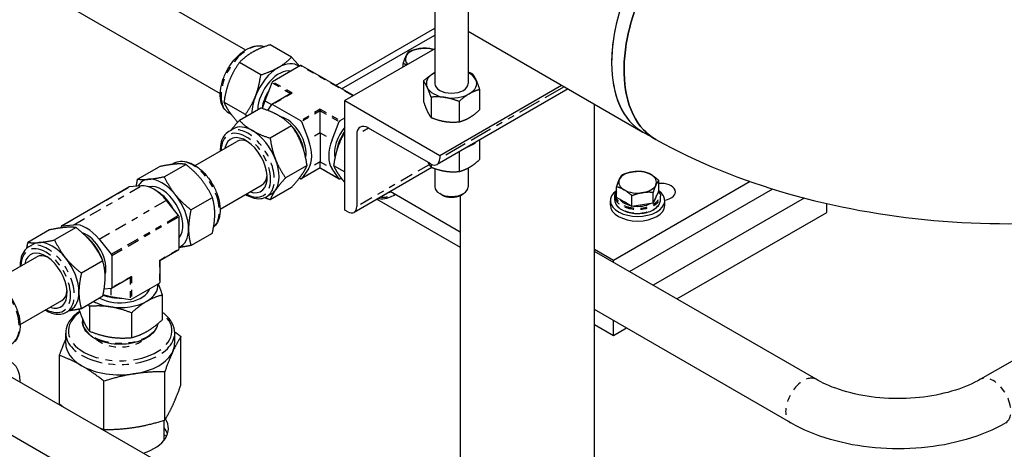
# Paper-space layout 'SHEET_1' of a CAD drawing. Header units: inches. Extents: x 3 to 360, y 8 to 227.
# Tile 52 of 98: x 87.07 to 101.75, y 118.44 to 124.85. Entities that reach past the tile are written whole.
import ezdxf

# ---------------------------------------------------------------- set-up
doc = ezdxf.new("R2010")
doc.units = ezdxf.units.IN
doc.header["$LTSCALE"] = 10.666667
doc.header["$MEASUREMENT"] = 0
doc.linetypes.add('DOUBLE_DASH_DOUBLE_DOT', pattern=[0.74, 0.24, -0.06, 0.24, -0.06, 0.01, -0.06, 0.01, -0.06])
doc.layers.get('0').update_dxf_attribs({"lineweight": 25})
doc.layers.add('PHANTOM', color=7, linetype='DOUBLE_DASH_DOUBLE_DOT', lineweight=25)

psp = doc.layouts.new('SHEET_1')

# ---------------------------------------------------------------- linework, layer by layer
for p, q in [((86.123, 126.889), (90.433, 124.401)), ((85.373, 126.456), (90.058, 123.751)), ((93.256, 125.381), (93.256, 123.901)), ((93.756, 125.381), (93.756, 123.901)), ((91.778, 123.873), (93.256, 124.726)), ((93.756, 124.68), (96.359, 123.177)), ((91.867, 123.822), (93.256, 124.624)), ((91.121, 124.295), (90.802, 124.479)), ((93.256, 124.42), (91.915, 123.646)), ((90.662, 124.03), (90.343, 124.214)), ((91.256, 124.167), (90.838, 123.926)), ((92.043, 123.72), (91.266, 124.168)), ((92.785, 124.148), (92.785, 124.196)), ((93.088, 123.938), (93.088, 123.636)), ((90.826, 123.911), (90.722, 123.642)), ((95.243, 123.821), (93.29, 122.693)), ((93.33, 122.829), (95.145, 123.878)), ((93.925, 123.809), (93.925, 123.506)), ((91.112, 123.752), (90.828, 123.589)), ((91.915, 122.013), (91.915, 123.646)), ((91.915, 123.646), (93.33, 122.829)), ((93.2, 123.697), (93.2, 123.394)), ((93.618, 123.632), (93.618, 123.329)), ((90.432, 123.438), (90.113, 123.622)), ((90.662, 123.535), (90.343, 123.351)), ((90.765, 123.499), (90.826, 123.587)), ((90.838, 123.588), (91.256, 123.347)), ((91.549, 123.516), (91.549, 123.494)), ((91.549, 123.165), (91.549, 123.494)), ((95.636, 114.761), (95.636, 123.594)), ((90.22, 123.441), (90.186, 123.461)), ((91.843, 123.347), (91.915, 123.389)), ((90.255, 123.226), (90.186, 123.186)), ((91.121, 123.27), (90.802, 123.086)), ((91.268, 123.332), (91.373, 123.063)), ((91.726, 123.063), (91.83, 123.332)), ((93.195, 122.703), (92.269, 123.237)), ((91.549, 123.165), (91.549, 122.731)), ((92.092, 123.135), (92.092, 122.066)), ((93.925, 123.059), (93.925, 122.765)), ((96.547, 123.069), (96.361, 123.175)), ((89.681, 122.678), (90.305, 123.038)), ((93.33, 122.829), (93.33, 122.78)), ((93.618, 122.883), (93.618, 122.588)), ((88.825, 122.475), (89.145, 122.659)), ((89.223, 122.511), (89.542, 122.695)), ((89.332, 122.693), (89.366, 122.712)), ((91.351, 122.678), (91.031, 122.494)), ((91.549, 122.642), (91.266, 122.478)), ((91.373, 122.629), (91.268, 122.48)), ((91.549, 122.643), (91.549, 122.731)), ((91.549, 122.643), (91.549, 122.642)), ((91.549, 122.642), (91.833, 122.478)), ((91.83, 122.48), (91.726, 122.629)), ((91.748, 122.678), (91.915, 122.582)), ((93.213, 122.648), (92.053, 121.979)), ((93.2, 122.7), (93.2, 122.653)), ((93.256, 122.632), (93.256, 122.36)), ((93.756, 122.641), (93.756, 122.36)), ((107.013, 122.732), (101.395, 119.488)), ((91.256, 122.479), (91.238, 122.49)), ((91.861, 122.49), (91.843, 122.479)), ((91.856, 122.487), (91.869, 122.479)), ((96.595, 122.298), (96.595, 122.456)), ((87.692, 121.778), (88.696, 122.357)), ((88.879, 122.374), (88.699, 122.358)), ((90.056, 122.028), (90.68, 122.388)), ((91.121, 122.352), (90.802, 122.167)), ((97.958, 122.439), (95.92, 121.263)), ((95.967, 122.201), (95.967, 122.359)), ((96.159, 121.095), (98.295, 122.328)), ((89.621, 122.016), (89.94, 122.2)), ((90.818, 122.252), (90.749, 122.212)), ((92.394, 122.176), (93.636, 121.459)), ((93.636, 121.685), (92.59, 122.289)), ((93.365, 122.237), (93.33, 122.258)), ((93.636, 122.231), (93.636, 114.761)), ((93.648, 122.237), (93.683, 122.258)), ((95.941, 122.163), (95.941, 122.22)), ((96.082, 122.135), (95.967, 122.201)), ((96.197, 122.068), (96.197, 122.226)), ((96.511, 122.117), (96.511, 122.275)), ((96.553, 122.207), (96.511, 122.117)), ((98.767, 122.192), (96.513, 120.891)), ((96.595, 122.298), (96.553, 122.207)), ((96.621, 122.163), (96.621, 122.22)), ((89.436, 121.933), (89.255, 122.158)), ((91.958, 121.988), (91.915, 122.013)), ((95.875, 122.084), (95.875, 122.153)), ((96.197, 122.068), (96.082, 122.135)), ((96.354, 122.093), (96.197, 122.068)), ((96.511, 122.117), (96.354, 122.093)), ((96.687, 122.084), (96.687, 122.153)), ((99.102, 121.977), (99.102, 122.11)), ((89.443, 121.432), (89.443, 121.915)), ((96.866, 120.687), (99.102, 121.977)), ((87.907, 121.751), (87.588, 121.567)), ((87.688, 121.747), (87.688, 121.769)), ((87.695, 121.779), (87.875, 121.795)), ((87.51, 121.716), (87.19, 121.531)), ((88.251, 121.578), (88.432, 121.353)), ((89.621, 121.485), (89.94, 121.67)), ((87.271, 121.503), (87.202, 121.463)), ((95.92, 121.263), (95.636, 121.427)), ((86.697, 120.955), (87.321, 121.315)), ((88.439, 121.335), (88.439, 120.853)), ((89.155, 121.26), (89.439, 121.423)), ((98.942, 119.488), (95.636, 121.397)), ((88.305, 121.256), (87.986, 121.072)), ((89.155, 121.26), (89.15, 121.263)), ((89.155, 121.26), (89.155, 120.933)), ((95.92, 121.233), (95.92, 121.263)), ((88.718, 121.007), (88.435, 120.844)), ((88.432, 120.843), (88.326, 120.833)), ((88.732, 120.683), (89.15, 120.924)), ((88.305, 120.726), (87.986, 120.542)), ((88.428, 120.725), (88.713, 120.68)), ((89.193, 120.744), (89.193, 120.375)), ((87.072, 120.306), (87.696, 120.665)), ((88.106, 120.576), (88.106, 120.207)), ((87.834, 120.529), (87.765, 120.489)), ((88.733, 120.479), (88.733, 120.11)), ((98.567, 118.839), (95.636, 120.531)), ((88.003, 120.391), (88.003, 120.351)), ((95.636, 120.304), (95.92, 120.14)), ((95.92, 120.14), (95.92, 120.367)), ((95.92, 120.14), (96.116, 120.254)), ((87.753, 120.023), (87.753, 120.178)), ((89.378, 120.023), (89.378, 120.178)), ((89.471, 119.402), (89.471, 120.125)), ((87.659, 119.122), (87.659, 119.845)), ((86.826, 119.592), (89.525, 118.034)), ((89.229, 118.879), (89.229, 119.602)), ((88.322, 118.739), (88.322, 119.462)), ((86.451, 118.943), (89.15, 117.384)), ((89.223, 118.584), (89.223, 118.877))]:
    psp.add_line(p, q)
for centre, major_axis, start_param, end_param in [((97.484, 125.126), (-1.125, -1.949), 3.145344, 6.285518), ((97.484, 125.126), (1.125, 1.949), 0.003752, 2.356194), ((93.099, 124.265), (-0.281, 0), 4.974188, 6.021386), ((93.099, 124.265), (-0.281, 0), 4.207752, 4.974188), ((90.927, 123.683), (0.281, 0.487), 6.195181, 7.068583), ((93.099, 124.265), (-0.281, 0), 6.021386, 6.787822), ((90.927, 123.683), (-0.281, -0.487), 3.926991, 4.974188), ((90.932, 123.68), (0.224, 0.388), 0.180677, 2.323211), ((91.256, 124.151), (0.01, 0.0173), 0, 0.785398), ((97.484, 125.126), (-1.125, -1.949), 5.497787, 6.285518), ((90.838, 123.91), (-0.01, -0.0173), 3.926991, 4.974188), ((93.506, 123.901), (-0.375, 0), 5.497787, 6.544985), ((93.506, 123.901), (-0.375, 0), 5.442117, 5.497787), ((93.506, 123.901), (0.375, 0), 0.261799, 0.841069), ((93.506, 123.901), (0.375, 0), 5.497787, 6.544985), ((90.994, 123.644), (0.225, 0.391), 1.518938, 2.174157), ((93.506, 123.901), (-0.375, 0), 0.261799, 1.308997), ((93.506, 123.901), (0.25, 0), 3.141593, 6.283185), ((90.927, 123.683), (-0.281, -0.487), 4.974188, 5.484881), ((91.047, 123.613), (-0.266, -0.46), 4.974188, 5.212157), ((91.132, 123.741), (-0.0283, 0), 4.712389, 5.497787), ((93.506, 123.901), (0.375, 0), 4.45059, 5.497787), ((90.838, 123.571), (-0.01, 0.0173), 5.497787, 6.544985), ((91.047, 123.033), (0.205, -0.356), 0.558161, 2.664866), ((91.256, 123.33), (0.01, -0.0173), 1.308997, 2.356194), ((91.843, 123.33), (0.01, 0.0173), 0.785398, 1.832596), ((90.537, 122.739), (-0.281, 0.487), 5.497787, 6.283185), ((90.537, 122.739), (-0.281, 0.487), 4.45059, 5.497787), ((90.994, 123.003), (-0.225, 0.391), 4.093382, 5.061017), ((92.051, 123.033), (0.205, 0.356), 1.272428, 2.583432), ((92.104, 123.003), (-0.225, -0.391), 4.560908, 5.331396), ((92.269, 123.033), (-0.125, 0.217), 5.497787, 7.068583), ((90.439, 122.682), (-0.225, 0.39), 2.555907, 6.868871), ((90.492, 122.713), (-0.187, 0.325), 5.593368, 6.283185), ((91.047, 123.033), (0.266, -0.46), 0.261799, 1.308997), ((92.051, 123.033), (-0.266, -0.46), 4.974188, 6.021386), ((90.537, 122.739), (0.281, -0.487), 0.261799, 1.308997), ((93.195, 122.858), (0.095, -0.165), 5.497787, 7.068583), ((96.281, 122.428), (-0.281, 0), 3.926991, 4.974188), ((89.188, 121.96), (-0.281, 0.487), 6.021386, 6.606184), ((89.188, 121.96), (-0.281, 0.487), 4.974188, 6.021386), ((90.492, 122.713), (0.187, -0.325), 0, 0.689817), ((91.256, 122.496), (0.01, -0.0173), 5.497787, 6.544985), ((91.843, 122.496), (-0.01, -0.0173), 6.021386, 7.068583), ((96.281, 122.428), (-0.281, 0), 6.021386, 7.068583), ((96.281, 122.428), (-0.281, 0), 4.974188, 6.021386), ((96.281, 122.428), (0.281, 0), 6.021386, 7.068583), ((88.706, 122.34), (-0.01, 0.0173), 6.021386, 6.283185), ((89.067, 121.89), (-0.266, 0.46), 4.974188, 6.021386), ((89.182, 121.957), (0.224, -0.388), 0.180677, 3.002878), ((90.537, 122.739), (0.281, -0.487), 0, 0.261799), ((93.506, 122.36), (0.25, 0), 3.141593, 6.283185), ((96.281, 122.428), (0.281, 0), 3.926991, 4.974188), ((96.281, 122.428), (0.281, 0), 4.974188, 6.021386), ((96.627, 122.284), (0.219, 0), 4.986503, 8.003151), ((89.12, 121.921), (0.225, -0.391), 1.518938, 2.354686), ((89.188, 121.96), (-0.281, 0.487), 3.926991, 4.974188), ((92.659, 122.682), (-0.225, -0.39), 0.508029, 0.585686), ((93.506, 122.319), (0.2, 0), 3.926991, 5.497787), ((96.281, 122.153), (0.406, 0), 2.454875, 6.969903), ((96.281, 122.23), (-0.281, 0), 0.366842, 1.203954), ((96.281, 122.23), (0.281, 0), 5.769337, 6.273435), ((91.958, 122.143), (0.095, -0.165), 5.497787, 7.068583), ((96.281, 122.084), (0.406, 0), 3.141593, 6.283185), ((96.281, 122.23), (0.281, 0), 4.483652, 5.464725), ((89.429, 121.923), (-0.01, 0.0173), 3.926991, 4.974188), ((87.702, 121.76), (-0.01, 0.0173), 6.021386, 7.068583), ((88.063, 121.311), (-0.266, 0.46), 4.974188, 6.021386), ((89.188, 121.96), (0.281, -0.487), 6.195181, 7.068583), ((88.063, 121.311), (0.205, -0.356), 0.476726, 2.583432), ((88.01, 121.28), (-0.225, 0.391), 4.363761, 5.331396), ((87.553, 121.016), (-0.281, 0.487), 6.021386, 6.283185), ((87.553, 121.016), (-0.281, 0.487), 4.974188, 6.021386), ((89.429, 121.441), (0.01, -0.0173), 0, 0.785398), ((87.455, 120.96), (-0.225, 0.39), 2.555907, 6.868871), ((87.508, 120.99), (-0.187, 0.325), 5.593368, 6.283185), ((87.553, 121.016), (-0.281, 0.487), 3.926991, 4.974188), ((88.425, 121.343), (0.01, -0.0173), 0.785398, 1.832596), ((88.718, 121.03), (0.0141, 0.0245), 3.926991, 4.712389), ((88.565, 120.888), (0.448, 0), 3.959974, 6.102509), ((88.425, 120.861), (0.01, -0.0173), 6.021386, 7.068583), ((88.565, 120.882), (0.562, 0), 5.497787, 6.37119), ((89.135, 120.933), (0.02, 0), 5.497787, 6.283185), ((87.508, 120.99), (0.187, -0.325), 0, 0.689817), ((87.553, 121.016), (0.281, -0.487), 0, 0.785398), ((88.565, 120.96), (-0.451, 0), 0.967436, 1.622654), ((88.565, 121.021), (0.531, 0), 4.212621, 4.45059), ((88.565, 120.882), (0.562, 0), 3.939897, 4.45059), ((88.565, 120.882), (0.562, 0), 4.45059, 5.497787), ((88.718, 120.692), (0.02, 0), 4.45059, 5.497787), ((88.565, 120.023), (-0.812, 0), 0, 0.785398), ((88.565, 120.023), (0.812, 0), 6.021386, 6.283185), ((88.565, 120.023), (0.812, 0), 4.974188, 6.021386), ((88.565, 120.023), (0.812, 0), 3.926991, 4.974188), ((88.565, 118.752), (0.719, 0), 5.214979, 6.637902), ((88.565, 118.599), (0.719, 0), 0.185525, 0.415827)]:
    psp.add_ellipse(centre, major_axis=major_axis, ratio=0.57735, start_param=start_param, end_param=end_param)
for points, knots in [([(96.554, 123.065), (96.487, 123.103), (96.425, 123.151), (96.248, 123.338), (96.16, 123.517), (96.073, 123.93), (96.067, 124.159), (96.131, 124.652), (96.201, 124.917), (96.406, 125.429), (96.538, 125.677), (96.843, 126.129), (97.016, 126.333), (97.351, 126.647), (97.51, 126.766), (97.669, 126.858), (97.828, 126.95), (97.987, 127.014), (98.322, 127.088), (98.495, 127.084), (98.691, 127.02), (98.734, 127.002), (98.774, 126.98)], [-28.905007, -28.905007, -28.905007, -28.905007, -27.96705, -27.96705, -25.860951, -25.860951, -23.902752, -23.902752, -21.898851, -21.898851, -19.964957, -19.964957, -18.06363, -18.06363, -16.488655, -16.488655, -16.488655, -14.91368, -14.91368, -13.011339, -13.011339, -12.445232, -12.445232, -12.445232, -12.445232]), ([(98.774, 126.98), (98.734, 127.002), (98.691, 127.02), (98.495, 127.084), (98.322, 127.088), (97.987, 127.014), (97.828, 126.95), (97.669, 126.858), (97.51, 126.766), (97.351, 126.647), (97.016, 126.333), (96.843, 126.129), (96.538, 125.677), (96.406, 125.429), (96.201, 124.917), (96.131, 124.652), (96.067, 124.159), (96.073, 123.93), (96.16, 123.517), (96.248, 123.338), (96.425, 123.151), (96.487, 123.103), (96.554, 123.065)], [12.445232, 12.445232, 12.445232, 12.445232, 13.011339, 13.011339, 14.91368, 14.91368, 16.488655, 16.488655, 16.488655, 18.06363, 18.06363, 19.964957, 19.964957, 21.898851, 21.898851, 23.902752, 23.902752, 25.860951, 25.860951, 27.96705, 27.96705, 28.905007, 28.905007, 28.905007, 28.905007]), ([(90.186, 123.461), (90.156, 123.478), (90.13, 123.503), (90.089, 123.565), (90.074, 123.604), (90.057, 123.691), (90.056, 123.741), (90.066, 123.847), (90.079, 123.903), (90.117, 124.013), (90.142, 124.068), (90.202, 124.172), (90.237, 124.221), (90.314, 124.308), (90.355, 124.346), (90.442, 124.409), (90.487, 124.433), (90.575, 124.462), (90.619, 124.468), (90.68, 124.461), (90.699, 124.457), (90.717, 124.45)], [0.785398, 0.785398, 0.785398, 0.785398, 1.066967, 1.066967, 1.368793, 1.368793, 1.696303, 1.696303, 2.028358, 2.028358, 2.3585, 2.3585, 2.687723, 2.687723, 3.017885, 3.017885, 3.349946, 3.349946, 3.677172, 3.677172, 3.83222, 3.83222, 3.83222, 3.83222]), ([(90.186, 123.186), (90.156, 123.168), (90.13, 123.144), (90.089, 123.081), (90.074, 123.043), (90.06, 122.968), (90.057, 122.932), (90.058, 122.895)], [2.3561945, 2.3561945, 2.3561945, 2.3561945, 2.6377633, 2.6377633, 2.9395893, 2.9395893, 3.1772427, 3.1772427, 3.1772427, 3.1772427]), ([(96.554, 123.065), (97.167, 122.724), (97.832, 122.457), (99.226, 122.058), (99.956, 121.926), (101.439, 121.793), (102.191, 121.793), (103.674, 121.926), (104.403, 122.058), (105.798, 122.457), (106.462, 122.724), (107.075, 123.065)], [0.017965, 0.017965, 0.017965, 0.017965, 0.324938, 0.324938, 0.631912, 0.631912, 0.938885, 0.938885, 1.245858, 1.245858, 1.552831, 1.552831, 1.552831, 1.552831]), ([(93.749, 122.958), (93.757, 122.961), (93.764, 122.964), (93.806, 122.983), (93.837, 123.002), (93.862, 123.023)], [4.5265954, 4.5265954, 4.5265954, 4.5265954, 4.5926556, 4.5926556, 4.896973, 4.896973, 4.896973, 4.896973]), ([(89.366, 122.712), (89.396, 122.73), (89.43, 122.74), (89.505, 122.744), (89.545, 122.738), (89.63, 122.709), (89.674, 122.685), (89.76, 122.623), (89.802, 122.584), (89.879, 122.496), (89.914, 122.447), (89.974, 122.343), (89.998, 122.288), (90.036, 122.178), (90.048, 122.123), (90.059, 122.017), (90.057, 121.966), (90.038, 121.875), (90.022, 121.834), (89.986, 121.784), (89.972, 121.77), (89.957, 121.758)], [3.926991, 3.926991, 3.926991, 3.926991, 4.20856, 4.20856, 4.510386, 4.510386, 4.837896, 4.837896, 5.16995, 5.16995, 5.500093, 5.500093, 5.829316, 5.829316, 6.159478, 6.159478, 6.491538, 6.491538, 6.818765, 6.818765, 6.973813, 6.973813, 6.973813, 6.973813]), ([(90.433, 122.246), (90.466, 122.226), (90.498, 122.21), (90.575, 122.185), (90.619, 122.179), (90.692, 122.187), (90.722, 122.196), (90.749, 122.212)], [4.6767389, 4.6767389, 4.6767389, 4.6767389, 4.9207421, 4.9207421, 5.2479688, 5.2479688, 5.4977871, 5.4977871, 5.4977871, 5.4977871]), ([(92.414, 122.187), (92.426, 122.185), (92.438, 122.183), (92.489, 122.18), (92.529, 122.186), (92.602, 122.211), (92.634, 122.226), (92.665, 122.246)], [5.6818583, 5.6818583, 5.6818583, 5.6818583, 5.7793559, 5.7793559, 6.081182, 6.081182, 6.3188354, 6.3188354, 6.3188354, 6.3188354]), ([(95.941, 122.22), (95.941, 122.23), (95.942, 122.239), (95.946, 122.258), (95.95, 122.267), (95.958, 122.284), (95.962, 122.291), (95.967, 122.298)], [5.4977871, 5.4977871, 5.4977871, 5.4977871, 5.6339103, 5.6339103, 5.7700334, 5.7700334, 5.8817789, 5.8817789, 5.8817789, 5.8817789]), ([(95.941, 122.163), (95.941, 122.142), (95.946, 122.121), (95.968, 122.081), (95.984, 122.062), (96.026, 122.027), (96.052, 122.012), (96.111, 121.986), (96.144, 121.977), (96.214, 121.964), (96.25, 121.961), (96.322, 121.962), (96.358, 121.965), (96.427, 121.979), (96.459, 121.99), (96.517, 122.016), (96.543, 122.032), (96.584, 122.068), (96.599, 122.088), (96.617, 122.127), (96.621, 122.145), (96.621, 122.163)], [0.785398, 0.785398, 0.785398, 0.785398, 1.085068, 1.085068, 1.397459, 1.397459, 1.72196, 1.72196, 2.047701, 2.047701, 2.372462, 2.372462, 2.696827, 2.696827, 3.021672, 3.021672, 3.347482, 3.347482, 3.671405, 3.671405, 3.926991, 3.926991, 3.926991, 3.926991]), ([(96.595, 122.298), (96.598, 122.293), (96.602, 122.287), (96.615, 122.262), (96.621, 122.241), (96.621, 122.22)], [1.9716277, 1.9716277, 1.9716277, 1.9716277, 2.0552779, 2.0552779, 2.3561945, 2.3561945, 2.3561945, 2.3561945]), ([(87.202, 121.463), (87.172, 121.446), (87.146, 121.421), (87.105, 121.358), (87.09, 121.32), (87.076, 121.245), (87.073, 121.21), (87.074, 121.173)], [2.3561945, 2.3561945, 2.3561945, 2.3561945, 2.6377633, 2.6377633, 2.9395893, 2.9395893, 3.1772427, 3.1772427, 3.1772427, 3.1772427]), ([(86.414, 121.005), (86.435, 121.013), (86.459, 121.017), (86.521, 121.021), (86.561, 121.015), (86.646, 120.986), (86.69, 120.962), (86.776, 120.9), (86.818, 120.861), (86.895, 120.773), (86.93, 120.724), (86.99, 120.62), (87.014, 120.565), (87.052, 120.455), (87.064, 120.4), (87.075, 120.294), (87.073, 120.243), (87.055, 120.152), (87.038, 120.111), (86.994, 120.052), (86.971, 120.031), (86.944, 120.015)], [0.880169, 0.880169, 0.880169, 0.880169, 1.066967, 1.066967, 1.368793, 1.368793, 1.696303, 1.696303, 2.028358, 2.028358, 2.3585, 2.3585, 2.687723, 2.687723, 3.017885, 3.017885, 3.349946, 3.349946, 3.677172, 3.677172, 3.926991, 3.926991, 3.926991, 3.926991]), ([(87.449, 120.523), (87.482, 120.503), (87.514, 120.487), (87.591, 120.462), (87.635, 120.456), (87.708, 120.464), (87.738, 120.473), (87.765, 120.489)], [4.6767389, 4.6767389, 4.6767389, 4.6767389, 4.9207421, 4.9207421, 5.2479688, 5.2479688, 5.4977871, 5.4977871, 5.4977871, 5.4977871]), ([(87.96, 120.504), (87.936, 120.487), (87.913, 120.47), (87.843, 120.408), (87.805, 120.359), (87.762, 120.265), (87.753, 120.221), (87.753, 120.178)], [3.7352254, 3.7352254, 3.7352254, 3.7352254, 3.8720544, 3.8720544, 4.1974439, 4.1974439, 4.4505896, 4.4505896, 4.4505896, 4.4505896]), ([(89.378, 120.178), (89.378, 120.228), (89.365, 120.278), (89.315, 120.374), (89.277, 120.42), (89.217, 120.47), (89.205, 120.479), (89.193, 120.488)], [1.3089969, 1.3089969, 1.3089969, 1.3089969, 1.600864, 1.600864, 1.9091537, 1.9091537, 1.9821674, 1.9821674, 1.9821674, 1.9821674]), ([(89.125, 120.316), (89.121, 120.293), (89.114, 120.271), (89.086, 120.215), (89.06, 120.183), (88.993, 120.124), (88.95, 120.098), (88.853, 120.055), (88.799, 120.038), (88.684, 120.015), (88.624, 120.01), (88.504, 120.01), (88.444, 120.016), (88.33, 120.038), (88.276, 120.055), (88.179, 120.099), (88.136, 120.126), (88.066, 120.188), (88.039, 120.222), (88.01, 120.29), (88.003, 120.32), (88.003, 120.351)], [4.021761, 4.021761, 4.021761, 4.021761, 4.20856, 4.20856, 4.510386, 4.510386, 4.837896, 4.837896, 5.16995, 5.16995, 5.500093, 5.500093, 5.829316, 5.829316, 6.159478, 6.159478, 6.491538, 6.491538, 6.818765, 6.818765, 7.068583, 7.068583, 7.068583, 7.068583]), ([(87.072, 119.45), (87.073, 119.488), (87.071, 119.524), (87.055, 119.603), (87.038, 119.644), (86.994, 119.703), (86.971, 119.725), (86.944, 119.74)], [7.8183315, 7.8183315, 7.8183315, 7.8183315, 8.0623348, 8.0623348, 8.3895614, 8.3895614, 8.6393798, 8.6393798, 8.6393798, 8.6393798]), ([(101.395, 119.488), (101.289, 119.427), (101.161, 119.371), (100.874, 119.28), (100.713, 119.245), (100.376, 119.202), (100.199, 119.195), (99.85, 119.212), (99.678, 119.235), (99.359, 119.308), (99.212, 119.357), (99.034, 119.438), (98.986, 119.463), (98.942, 119.488)], [6.283185, 6.283185, 6.283185, 6.283185, 6.565533, 6.565533, 6.854701, 6.854701, 7.149129, 7.149129, 7.444586, 7.444586, 7.736535, 7.736535, 7.853982, 7.853982, 7.853982, 7.853982]), ([(101.77, 118.839), (101.593, 118.736), (101.394, 118.654), (100.971, 118.529), (100.745, 118.487), (100.286, 118.445), (100.051, 118.445), (99.592, 118.487), (99.367, 118.529), (98.943, 118.654), (98.744, 118.736), (98.567, 118.839)], [6.283185, 6.283185, 6.283185, 6.283185, 6.597345, 6.597345, 6.911504, 6.911504, 7.225663, 7.225663, 7.539822, 7.539822, 7.853982, 7.853982, 7.853982, 7.853982])]:
    psp.add_open_spline(points, degree=3, knots=knots)
for points, weights in [([(90.537, 124.367), (90.43, 124.306), (90.343, 124.214)], [1, 1.0379548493, 1]), ([(90.802, 124.479), (90.643, 124.429), (90.537, 124.367)], [1, 1.0379548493, 1]), ([(92.827, 124.307), (92.846, 124.349), (92.869, 124.377)], [1, 1.0379548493, 1]), ([(92.869, 124.377), (92.953, 124.411), (93.026, 124.422)], [1, 1.0379548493, 1]), ([(93.026, 124.422), (93.099, 124.433), (93.183, 124.426)], [1, 1.0379548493, 1]), ([(93.183, 124.426), (93.212, 124.419), (93.237, 124.409)], [1, 1.01731563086, 1.01883190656]), ([(90.343, 124.214), (90.245, 124.076), (90.192, 123.939)], [1, 1.0379548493, 1]), ([(90.927, 124.142), (91.034, 124.203), (91.121, 124.295)], [1, 1.0379548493, 1]), ([(91.121, 124.295), (91.192, 124.217), (91.238, 124.157)], [1, 1.02725106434, 1.01537034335]), ([(92.785, 124.196), (92.807, 124.265), (92.827, 124.307)], [1, 1.0379548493, 1]), ([(90.662, 124.03), (90.82, 124.08), (90.927, 124.142)], [1, 1.0379548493, 1]), ([(92.839, 124.179), (92.813, 124.189), (92.785, 124.196)], [1.01883190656, 1.01731563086, 1]), ([(93.756, 124.071), (93.784, 124.062), (93.813, 124.05)], [1.09545875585, 1.10489250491, 1.10906450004]), ([(90.192, 123.939), (90.139, 123.801), (90.113, 123.622)], [1, 1.0379548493, 1]), ([(90.583, 123.713), (90.636, 123.851), (90.662, 124.03)], [1, 1.0379548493, 1]), ([(93.088, 123.938), (93.17, 124.013), (93.241, 124.054)], [1.10906450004, 1.0930923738, 1]), ([(93.144, 123.845), (93.118, 123.901), (93.088, 123.938)], [1, 1.0930923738, 1.10906450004]), ([(93.241, 124.054), (93.249, 124.058), (93.256, 124.062)], [1, 1.0091645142, 1.01758161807]), ([(93.813, 124.05), (93.843, 124.013), (93.869, 123.957)], [1.10906450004, 1.0930923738, 1]), ([(93.869, 123.957), (93.895, 123.901), (93.925, 123.809)], [1, 1.0930923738, 1.10906450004]), ([(93.2, 123.697), (93.17, 123.789), (93.144, 123.845)], [1.10906450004, 1.0930923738, 1]), ([(93.925, 123.809), (93.843, 123.789), (93.771, 123.748)], [1.10906450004, 1.0930923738, 1]), ([(90.432, 123.438), (90.529, 123.576), (90.583, 123.713)], [1, 1.0379548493, 1]), ([(93.088, 123.636), (93.118, 123.544), (93.144, 123.488)], [1.10906450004, 1.0930923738, 1]), ([(93.409, 123.692), (93.312, 123.707), (93.2, 123.697)], [1, 1.0930923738, 1.10906450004]), ([(93.618, 123.632), (93.506, 123.677), (93.409, 123.692)], [1.10906450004, 1.0930923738, 1]), ([(93.771, 123.748), (93.7, 123.707), (93.618, 123.632)], [1, 1.0930923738, 1.10906450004]), ([(90.113, 123.622), (90.139, 123.555), (90.192, 123.479)], [1, 1.0379548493, 1]), ([(90.192, 123.479), (90.239, 123.413), (90.318, 123.323)], [1, 1.0331058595, 1.00845899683]), ([(90.927, 123.423), (90.82, 123.485), (90.662, 123.535)], [1, 1.0379548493, 1]), ([(93.144, 123.488), (93.17, 123.432), (93.2, 123.394)], [1, 1.0930923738, 1.10906450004]), ([(93.771, 123.391), (93.843, 123.432), (93.925, 123.506)], [1, 1.0930923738, 1.10906450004]), ([(90.22, 123.206), (90.268, 123.268), (90.343, 123.351)], [1.01375847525, 1.02892942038, 1]), ([(90.343, 123.351), (90.43, 123.26), (90.537, 123.198)], [1, 1.0379548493, 1]), ([(90.453, 123.415), (90.443, 123.426), (90.432, 123.438)], [1.00719833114, 1.00402627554, 1]), ([(91.121, 123.27), (91.034, 123.362), (90.927, 123.423)], [1, 1.0379548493, 1]), ([(93.2, 123.394), (93.312, 123.349), (93.409, 123.334)], [1.10906450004, 1.0930923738, 1]), ([(93.409, 123.334), (93.506, 123.319), (93.618, 123.329)], [1, 1.0930923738, 1.10906450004]), ([(93.618, 123.329), (93.7, 123.349), (93.771, 123.391)], [1.10906450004, 1.0930923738, 1]), ([(90.537, 123.198), (90.643, 123.136), (90.802, 123.086)], [1, 1.0379548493, 1]), ([(91.271, 122.995), (91.218, 123.132), (91.121, 123.27)], [1, 1.0379548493, 1]), ([(90.802, 123.086), (90.828, 122.907), (90.881, 122.769)], [1, 1.0379548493, 1]), ([(91.915, 123.175), (91.862, 123.086), (91.827, 122.995)], [1.01710840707, 1.02493302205, 1]), ([(91.351, 122.678), (91.325, 122.858), (91.271, 122.995)], [1, 1.0379548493, 1]), ([(91.827, 122.995), (91.774, 122.858), (91.748, 122.678)], [1, 1.0379548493, 1]), ([(90.881, 122.769), (90.934, 122.632), (91.031, 122.494)], [1, 1.0379548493, 1]), ([(93.771, 122.65), (93.843, 122.691), (93.925, 122.765)], [1, 1.0930923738, 1.10906450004]), ([(89.379, 122.698), (89.287, 122.689), (89.145, 122.659)], [1, 1.0379548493, 1]), ([(89.542, 122.695), (89.471, 122.706), (89.379, 122.698)], [1, 1.0379548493, 1]), ([(89.777, 122.468), (89.684, 122.583), (89.542, 122.695)], [1, 1.0379548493, 1]), ([(91.271, 122.536), (91.325, 122.611), (91.351, 122.678)], [1, 1.0379548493, 1]), ([(91.748, 122.678), (91.774, 122.611), (91.827, 122.536)], [1, 1.0379548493, 1]), ([(93.154, 122.726), (93.175, 122.684), (93.2, 122.653)], [1.03002465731, 1.09586785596, 1.10906450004]), ([(93.2, 122.653), (93.312, 122.609), (93.409, 122.594)], [1.10906450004, 1.0930923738, 1]), ([(93.618, 122.588), (93.7, 122.609), (93.771, 122.65)], [1.10906450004, 1.0930923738, 1]), ([(88.805, 122.368), (88.813, 122.418), (88.825, 122.475)], [1.01706142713, 1.01294744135, 1]), ([(88.825, 122.475), (88.896, 122.464), (88.989, 122.472)], [1, 1.0379548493, 1]), ([(88.989, 122.472), (89.081, 122.481), (89.223, 122.511)], [1, 1.0379548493, 1]), ([(89.223, 122.511), (89.294, 122.358), (89.386, 122.243)], [1, 1.0379548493, 1]), ([(89.94, 122.2), (89.869, 122.353), (89.777, 122.468)], [1, 1.0379548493, 1]), ([(91.031, 122.494), (90.934, 122.386), (90.881, 122.31)], [1, 1.0379548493, 1]), ([(91.121, 122.352), (91.218, 122.46), (91.271, 122.536)], [1, 1.0379548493, 1]), ([(91.827, 122.536), (91.862, 122.485), (91.915, 122.423)], [1, 1.02493302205, 1.01710840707]), ([(93.409, 122.594), (93.506, 122.578), (93.618, 122.588)], [1, 1.0930923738, 1.10906450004]), ([(95.967, 122.359), (95.989, 122.428), (96.009, 122.47)], [1, 1.0379548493, 1]), ([(96.009, 122.47), (96.028, 122.512), (96.051, 122.54)], [1, 1.0379548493, 1]), ([(96.051, 122.54), (96.135, 122.574), (96.208, 122.585)], [1, 1.0379548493, 1]), ([(96.208, 122.585), (96.281, 122.596), (96.365, 122.589)], [1, 1.0379548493, 1]), ([(96.365, 122.589), (96.426, 122.574), (96.48, 122.543)], [1, 1.0379548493, 1]), ([(96.48, 122.543), (96.533, 122.512), (96.595, 122.456)], [1, 1.0379548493, 1]), ([(96.595, 122.456), (96.572, 122.428), (96.553, 122.386)], [1, 1.0379548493, 1]), ([(90.881, 122.31), (90.828, 122.234), (90.802, 122.167)], [1, 1.0379548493, 1]), ([(96.082, 122.313), (96.028, 122.344), (95.967, 122.359)], [1, 1.0379548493, 1]), ([(96.197, 122.226), (96.135, 122.282), (96.082, 122.313)], [1, 1.0379548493, 1]), ([(96.553, 122.386), (96.533, 122.344), (96.511, 122.275)], [1, 1.0379548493, 1]), ([(89.386, 122.243), (89.479, 122.128), (89.621, 122.016)], [1, 1.0379548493, 1]), ([(89.976, 121.956), (89.976, 122.079), (89.94, 122.2)], [1, 1.0379548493, 1]), ([(90.802, 122.167), (90.757, 122.182), (90.717, 122.197)], [1, 1.01051514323, 1.01520398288]), ([(96.354, 122.271), (96.281, 122.26), (96.197, 122.226)], [1, 1.0379548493, 1]), ([(96.511, 122.275), (96.426, 122.282), (96.354, 122.271)], [1, 1.0379548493, 1]), ([(89.621, 122.016), (89.585, 121.853), (89.585, 121.73)], [1, 1.0379548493, 1]), ([(89.94, 121.67), (89.976, 121.832), (89.976, 121.956)], [1, 1.0379548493, 1]), ([(87.744, 121.754), (87.652, 121.746), (87.51, 121.716)], [1, 1.0379548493, 1]), ([(87.907, 121.751), (87.836, 121.762), (87.744, 121.754)], [1, 1.0379548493, 1]), ([(88.142, 121.524), (88.05, 121.639), (87.907, 121.751)], [1, 1.0379548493, 1]), ([(89.585, 121.73), (89.585, 121.607), (89.621, 121.485)], [1, 1.0379548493, 1]), ([(87.173, 121.443), (87.18, 121.485), (87.19, 121.531)], [1.01520398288, 1.01051514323, 1]), ([(87.19, 121.531), (87.262, 121.52), (87.354, 121.528)], [1, 1.0379548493, 1]), ([(87.354, 121.528), (87.446, 121.537), (87.588, 121.567)], [1, 1.0379548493, 1]), ([(87.588, 121.567), (87.659, 121.414), (87.752, 121.299)], [1, 1.0379548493, 1]), ([(88.305, 121.256), (88.234, 121.409), (88.142, 121.524)], [1, 1.0379548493, 1]), ([(89.621, 121.485), (89.518, 121.464), (89.443, 121.454)], [1, 1.02725106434, 1.01537034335]), ([(87.752, 121.299), (87.844, 121.184), (87.986, 121.072)], [1, 1.0379548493, 1]), ([(88.341, 121.012), (88.341, 121.135), (88.305, 121.256)], [1, 1.0379548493, 1]), ([(87.986, 121.072), (87.95, 120.909), (87.95, 120.786)], [1, 1.0379548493, 1]), ([(88.305, 120.726), (88.341, 120.889), (88.341, 121.012)], [1, 1.0379548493, 1]), ([(89.131, 120.914), (89.16, 120.844), (89.193, 120.744)], [1.01537034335, 1.02725106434, 1]), ([(87.95, 120.786), (87.95, 120.663), (87.986, 120.542)], [1, 1.0379548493, 1]), ([(89.193, 120.744), (89.07, 120.714), (88.963, 120.652)], [1, 1.0379548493, 1]), ([(88.106, 120.576), (88.101, 120.591), (88.096, 120.605)], [1, 1.00402627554, 1.00719833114]), ([(88.42, 120.568), (88.274, 120.591), (88.106, 120.576)], [1, 1.0379548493, 1]), ([(88.733, 120.479), (88.565, 120.546), (88.42, 120.568)], [1, 1.0379548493, 1]), ([(88.963, 120.652), (88.856, 120.591), (88.733, 120.479)], [1, 1.0379548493, 1]), ([(87.986, 120.542), (87.877, 120.519), (87.799, 120.509)], [1, 1.02892942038, 1.01375847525]), ([(87.95, 120.534), (87.988, 120.421), (88.022, 120.347)], [1.00845899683, 1.0331058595, 1]), ([(88.022, 120.347), (88.061, 120.263), (88.106, 120.207)], [1, 1.0379548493, 1]), ([(88.963, 120.202), (89.07, 120.263), (89.193, 120.375)], [1, 1.0379548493, 1]), ([(88.106, 120.207), (88.274, 120.14), (88.42, 120.118)], [1, 1.0379548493, 1]), ([(88.42, 120.118), (88.565, 120.095), (88.733, 120.11)], [1, 1.0379548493, 1]), ([(88.733, 120.11), (88.856, 120.14), (88.963, 120.202)], [1, 1.0379548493, 1]), ([(89.471, 120.125), (89.406, 120.023), (89.35, 119.901)], [1, 1.0379548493, 1]), ([(89.377, 120.198), (89.423, 120.164), (89.471, 120.125)], [1.01484950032, 1.01012658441, 1]), ([(87.659, 119.845), (87.709, 119.982), (87.753, 120.082)], [1, 1.02892942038, 1.01375847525]), ([(87.991, 119.691), (87.837, 119.78), (87.659, 119.845)], [1, 1.0379548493, 1]), ([(89.35, 119.901), (89.294, 119.78), (89.229, 119.602)], [1, 1.0379548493, 1]), ([(88.322, 119.462), (88.145, 119.602), (87.991, 119.691)], [1, 1.0379548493, 1]), ([(88.776, 119.57), (88.565, 119.537), (88.322, 119.462)], [1, 1.0379548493, 1]), ([(89.229, 119.602), (88.986, 119.602), (88.776, 119.57)], [1, 1.0379548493, 1]), ([(89.35, 119.103), (89.406, 119.225), (89.471, 119.402)], [1, 1.0379548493, 1]), ([(87.659, 119.122), (87.686, 119.1), (87.713, 119.08)], [1, 1.00564828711, 1.00961546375]), ([(89.229, 118.879), (89.294, 118.982), (89.35, 119.103)], [1, 1.0379548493, 1]), ([(88.776, 118.771), (88.986, 118.804), (89.229, 118.879)], [1, 1.0379548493, 1]), ([(88.269, 118.759), (88.295, 118.749), (88.322, 118.739)], [1.00961546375, 1.00564828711, 1]), ([(88.322, 118.739), (88.565, 118.739), (88.776, 118.771)], [1, 1.0379548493, 1])]:
    psp.add_rational_spline(points, weights, degree=2)
at = {"layer": 'PHANTOM', "ltscale": 0.055032}
psp.add_line((92.038, 123.716), (91.256, 124.167), dxfattribs=at)
at = {"layer": 'PHANTOM', "ltscale": 0.020591}
for p, q in [((91.132, 123.757), (90.838, 123.926)), ((91.132, 123.757), (90.838, 123.588)), ((91.549, 123.516), (91.256, 123.347)), ((91.549, 123.516), (91.843, 123.347)), ((89.15, 121.263), (89.443, 121.432)), ((89.15, 121.263), (89.15, 120.924)), ((88.732, 121.022), (88.439, 120.853)), ((88.732, 121.022), (88.732, 120.683))]:
    psp.add_line(p, q, dxfattribs=at)
at = {"layer": 'PHANTOM', "ltscale": 0.019679}
for p, q in [((91.107, 123.749), (90.826, 123.911)), ((88.713, 121.004), (88.713, 120.68))]:
    psp.add_line(p, q, dxfattribs=at)
at = {"layer": 'PHANTOM', "ltscale": 0.130979}
psp.add_line((95.188, 123.853), (93.33, 122.78), dxfattribs=at)
at = {"layer": 'PHANTOM', "ltscale": 0.007097}
for p, q in [((90.824, 123.583), (90.722, 123.642)), ((88.428, 120.842), (88.428, 120.725))]:
    psp.add_line(p, q, dxfattribs=at)
at = {"layer": 'PHANTOM', "ltscale": 0.019727}
for p, q in [((91.549, 123.494), (91.268, 123.332)), ((91.549, 123.494), (91.83, 123.332)), ((91.549, 122.643), (91.268, 122.48)), ((91.549, 122.643), (91.83, 122.48))]:
    psp.add_line(p, q, dxfattribs=at)
at = {"layer": 'PHANTOM', "ltscale": 0.012369}
psp.add_line((92.269, 123.237), (92.092, 123.135), dxfattribs=at)
at = {"layer": 'PHANTOM', "ltscale": 0.012366}
for p, q in [((91.549, 123.165), (91.373, 123.063)), ((91.549, 123.165), (91.726, 123.063)), ((91.549, 122.731), (91.373, 122.629)), ((91.549, 122.731), (91.726, 122.629))]:
    psp.add_line(p, q, dxfattribs=at)
at = {"layer": 'PHANTOM', "ltscale": 0.076214}
psp.add_line((93.174, 122.69), (92.092, 122.066), dxfattribs=at)
at = {"layer": 'PHANTOM', "ltscale": 0.070726}
for p, q in [((87.695, 121.779), (88.699, 122.358)), ((87.875, 121.795), (88.879, 122.374)), ((88.251, 121.578), (89.255, 122.158)), ((88.432, 121.353), (89.436, 121.933)), ((88.439, 121.335), (89.443, 121.915))]:
    psp.add_line(p, q, dxfattribs=at)
at = {"layer": 'PHANTOM', "ltscale": 0.002318}
psp.add_line((89.223, 118.659), (89.257, 118.639), dxfattribs=at)
at = {"layer": 'PHANTOM', "ltscale": 0.084973}
for centre, major_axis, start_param, end_param in [((90.467, 123.948), (-0.281, -0.487), 3.250955, 6.283185), ((89.647, 122.225), (-0.281, 0.487), 3.250955, 6.283185), ((86.663, 120.502), (-0.281, 0.487), 3.141593, 6.173823), ((88.565, 120.351), (0.562, 0), 3.141593, 6.173823)]:
    psp.add_ellipse(centre, major_axis=major_axis, ratio=0.57735, start_param=start_param, end_param=end_param, dxfattribs=at)
at = {"layer": 'PHANTOM', "ltscale": 0.121923}
for centre in [(90.439, 122.682), (87.455, 120.96)]:
    psp.add_ellipse(centre, major_axis=(0.261, -0.452), ratio=0.57735, start_param=5.512888, end_param=10.195076, dxfattribs=at)
at = {"layer": 'PHANTOM', "ltscale": 0.088041}
for centre in [(90.467, 122.699), (87.483, 120.976)]:
    psp.add_ellipse(centre, major_axis=(0.281, -0.487), ratio=0.57735, start_param=0, end_param=3.141593, dxfattribs=at)
at = {"layer": 'PHANTOM', "ltscale": 0.003562}
psp.add_ellipse((93.506, 123.171), major_axis=(-0.435, 0), ratio=0.57735, start_param=2.271718, end_param=2.440671, dxfattribs=at)
at = {"layer": 'PHANTOM', "ltscale": 0.015005}
psp.add_ellipse((92.659, 122.682), major_axis=(-0.261, -0.452), ratio=0.57735, start_param=0.190716, end_param=0.770298, dxfattribs=at)
at = {"layer": 'PHANTOM', "ltscale": 0.061569}
psp.add_ellipse((96.281, 122.23), major_axis=(0.328, 0), ratio=0.57735, start_param=2.845569, end_param=6.612211, dxfattribs=at)
at = {"layer": 'PHANTOM', "ltscale": 0.053176}
for centre, major_axis, start_param, end_param in [((96.281, 122.22), (-0.34, 0), 0, 3.141593), ((96.281, 122.163), (0.34, 0), 3.141593, 6.283185)]:
    psp.add_ellipse(centre, major_axis=major_axis, ratio=0.57735, start_param=start_param, end_param=end_param, dxfattribs=at)
at = {"layer": 'PHANTOM', "ltscale": 0.171062}
psp.add_ellipse((88.565, 120.21), major_axis=(-0.772, 0), ratio=0.57735, start_param=5.6036, end_param=10.047293, dxfattribs=at)
at = {"layer": 'PHANTOM', "ltscale": 0.127215}
psp.add_ellipse((88.565, 120.178), major_axis=(-0.812, 0), ratio=0.57735, start_param=0, end_param=3.141593, dxfattribs=at)
at = {"layer": 'PHANTOM', "ltscale": 0.041939}
psp.add_ellipse((88.565, 120.21), major_axis=(0.415, 0), ratio=0.57735, start_param=3.697525, end_param=5.727253, dxfattribs=at)
at = {"layer": 'PHANTOM', "ltscale": 0.058661}
for centre, major_axis, start_param, end_param in [((98.754, 119.163), (0.188, 0.325), 0, 3.141593), ((101.583, 119.163), (-0.187, 0.325), 3.141593, 6.283185)]:
    psp.add_ellipse(centre, major_axis=major_axis, ratio=0.57735, start_param=start_param, end_param=end_param, dxfattribs=at)

doc.saveas('drawing.dxf')
